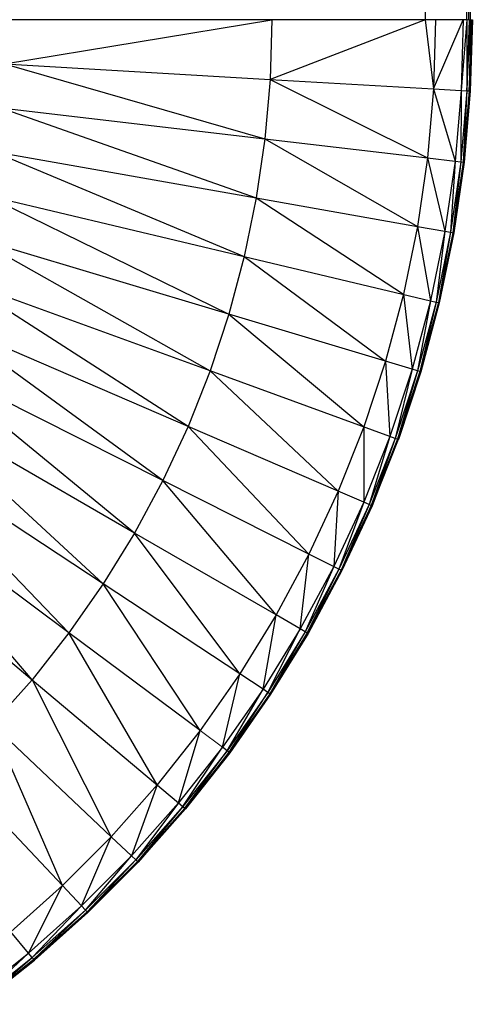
# Paper-space layout '_Back' of a CAD drawing. Header units: millimetres. Extents: x -1300 to 0, y 0 to 650.
# Tile 64 of 94: x -10 to 0, y 5 to 26. Entities that reach past the tile are written whole.
import ezdxf

# ---------------------------------------------------------------- set-up
doc = ezdxf.new("R2010")
doc.units = ezdxf.units.MM

psp = doc.layouts.new('_Back')

# ---------------------------------------------------------------- linework, layer by layer
at = {"color": 7, "linetype": 'Continuous', "lineweight": 25}
for p, q in [((-1.173, 624.049), (-1.173, 26.301)), ((-0.284, 624.049), (-1.173, 26.301)), ((-0.284, 26.301), (-0.284, 624.049)), ((-0.241, 26.301), (-0.284, 624.049)), ((-0.241, 26.301), (-0.241, 624.049)), ((-0.207, 26.301), (-0.241, 624.049)), ((-0.207, 26.301), (-0.207, 624.049)), ((-0.273, 26.301), (-15.024, 26.301)), ((-10.138, 25.36), (-4.44, 26.301)), ((-4.44, 26.301), (-4.477, 25.03)), ((-1.173, 26.301), (-4.477, 25.03)), ((-1.173, 26.301), (-0.996, 24.827)), ((-0.953, 26.301), (-0.996, 24.827)), ((-0.996, 24.827), (-0.36, 26.301)), ((-0.36, 26.301), (-0.404, 24.793)), ((-0.284, 26.301), (-0.404, 24.793)), ((-0.284, 26.301), (-0.281, 24.785)), ((-0.237, 26.301), (-0.281, 24.785)), ((-0.281, 24.785), (-0.207, 26.301)), ((-0.207, 26.301), (-0.231, 24.783)), ((-0.187, 26.301), (-0.231, 24.783)), ((-0.231, 24.783), (-0.166, 26.301)), ((-0.166, 26.301), (-0.211, 24.781)), ((-10.138, 25.36), (-4.588, 23.763)), ((-10.138, 25.36), (-4.477, 25.03)), ((-4.477, 25.03), (-4.588, 23.763)), ((-4.477, 25.03), (-0.996, 24.827)), ((-4.477, 25.03), (-1.125, 23.358)), ((-0.996, 24.827), (-1.125, 23.358)), ((-0.996, 24.827), (-0.404, 24.793)), ((-0.996, 24.827), (-0.535, 23.289)), ((-0.404, 24.793), (-0.535, 23.289)), ((-0.404, 24.793), (-0.414, 23.275)), ((-0.281, 24.785), (-0.414, 23.275)), ((-0.404, 24.793), (-0.281, 24.785)), ((-0.281, 24.785), (-0.363, 23.269)), ((-0.231, 24.783), (-0.363, 23.269)), ((-0.231, 24.783), (-0.343, 23.267)), ((-0.211, 24.781), (-0.343, 23.267)), ((-0.281, 24.785), (-0.231, 24.783)), ((-0.231, 24.783), (-0.211, 24.781)), ((-10.22, 24.421), (-4.588, 23.763)), ((-10.22, 24.421), (-4.772, 22.505)), ((-4.588, 23.763), (-4.772, 22.505)), ((-4.588, 23.763), (-1.125, 23.358)), ((-4.588, 23.763), (-1.339, 21.899)), ((-10.356, 23.489), (-4.772, 22.505)), ((-10.356, 23.489), (-5.029, 21.259)), ((-1.125, 23.358), (-1.339, 21.899)), ((-1.125, 23.358), (-0.535, 23.289)), ((-1.125, 23.358), (-0.754, 21.796)), ((-0.535, 23.289), (-0.754, 21.796)), ((-0.535, 23.289), (-0.633, 21.775)), ((-0.414, 23.275), (-0.633, 21.775)), ((-0.414, 23.275), (-0.584, 21.766)), ((-0.363, 23.269), (-0.584, 21.766)), ((-0.363, 23.269), (-0.564, 21.763)), ((-0.535, 23.289), (-0.414, 23.275)), ((-0.414, 23.275), (-0.363, 23.269)), ((-0.363, 23.269), (-0.343, 23.267)), ((-0.343, 23.267), (-0.564, 21.763)), ((-10.547, 22.567), (-5.029, 21.259)), ((-10.547, 22.567), (-5.358, 20.031)), ((-4.772, 22.505), (-5.029, 21.259)), ((-4.772, 22.505), (-1.637, 20.455)), ((-4.772, 22.505), (-1.339, 21.899)), ((-1.339, 21.899), (-1.637, 20.455)), ((-1.339, 21.899), (-1.059, 20.318)), ((-1.339, 21.899), (-0.754, 21.796)), ((-5.358, 20.031), (-10.791, 21.657)), ((-10.791, 21.657), (-5.758, 18.824)), ((-0.754, 21.796), (-1.059, 20.318)), ((-0.754, 21.796), (-0.94, 20.29)), ((-0.633, 21.775), (-0.94, 20.29)), ((-0.633, 21.775), (-0.891, 20.279)), ((-0.584, 21.766), (-0.891, 20.279)), ((-0.584, 21.766), (-0.871, 20.274)), ((-0.564, 21.763), (-0.871, 20.274)), ((-0.754, 21.796), (-0.633, 21.775)), ((-0.633, 21.775), (-0.584, 21.766)), ((-0.584, 21.766), (-0.564, 21.763)), ((-5.029, 21.259), (-5.358, 20.031)), ((-5.029, 21.259), (-2.018, 19.031)), ((-5.029, 21.259), (-1.059, 20.318)), ((-5.758, 18.824), (-11.087, 20.763)), ((-6.228, 17.642), (-11.087, 20.763)), ((-1.637, 20.455), (-2.018, 19.031)), ((-1.637, 20.455), (-1.449, 18.861)), ((-1.059, 20.318), (-1.449, 18.861)), ((-1.059, 20.318), (-1.332, 18.826)), ((-0.94, 20.29), (-1.332, 18.826)), ((-0.94, 20.29), (-1.284, 18.811)), ((-0.891, 20.279), (-1.284, 18.811)), ((-0.891, 20.279), (-1.264, 18.805)), ((-0.871, 20.274), (-1.264, 18.805)), ((-1.059, 20.318), (-0.94, 20.29)), ((-0.94, 20.29), (-0.891, 20.279)), ((-0.891, 20.279), (-0.871, 20.274)), ((-5.358, 20.031), (-5.758, 18.824)), ((-2.018, 19.031), (-5.358, 20.031)), ((-5.358, 20.031), (-2.482, 17.632)), ((-6.765, 16.49), (-11.434, 19.888)), ((-6.228, 17.642), (-11.434, 19.888)), ((-7.369, 15.37), (-11.833, 19.035)), ((-6.765, 16.49), (-11.833, 19.035)), ((-2.018, 19.031), (-2.482, 17.632)), ((-2.018, 19.031), (-1.924, 17.428)), ((-1.449, 18.861), (-2.018, 19.031)), ((-5.758, 18.824), (-6.228, 17.642)), ((-1.924, 17.428), (-5.758, 18.824)), ((-5.758, 18.824), (-3.026, 16.261)), ((-1.449, 18.861), (-1.924, 17.428)), ((-1.449, 18.861), (-1.809, 17.387)), ((-1.332, 18.826), (-1.809, 17.387)), ((-1.332, 18.826), (-1.762, 17.369)), ((-1.284, 18.811), (-1.762, 17.369)), ((-1.264, 18.805), (-1.743, 17.362)), ((-1.332, 18.826), (-1.449, 18.861)), ((-1.284, 18.811), (-1.332, 18.826)), ((-1.264, 18.805), (-1.284, 18.811)), ((-7.369, 15.37), (-12.471, 18.316)), ((-8.036, 14.288), (-12.28, 18.206)), ((-6.228, 17.642), (-6.765, 16.49)), ((-3.65, 14.925), (-6.228, 17.642)), ((-3.026, 16.261), (-6.228, 17.642)), ((-2.482, 17.632), (-3.026, 16.261)), ((-2.482, 17.632), (-2.481, 16.026)), ((-8.036, 14.288), (-12.774, 17.404)), ((-8.766, 13.246), (-12.774, 17.404)), ((-1.924, 17.428), (-2.481, 16.026)), ((-1.924, 17.428), (-2.369, 15.978)), ((-1.809, 17.387), (-1.924, 17.428)), ((-1.809, 17.387), (-2.369, 15.978)), ((-1.809, 17.387), (-2.323, 15.958)), ((-1.762, 17.369), (-2.323, 15.958)), ((-1.762, 17.369), (-2.304, 15.95)), ((-1.762, 17.369), (-1.809, 17.387)), ((-8.766, 13.246), (-13.314, 16.633)), ((-9.554, 12.249), (-13.314, 16.633)), ((-6.765, 16.49), (-7.369, 15.37)), ((-4.349, 13.627), (-6.765, 16.49)), ((-3.65, 14.925), (-6.765, 16.49)), ((-3.026, 16.261), (-3.65, 14.925)), ((-3.026, 16.261), (-3.119, 14.658)), ((-2.481, 16.026), (-3.026, 16.261)), ((-2.481, 16.026), (-3.119, 14.658)), ((-2.481, 16.026), (-3.01, 14.604)), ((-2.369, 15.978), (-3.01, 14.604)), ((-2.369, 15.978), (-2.965, 14.581)), ((-2.323, 15.958), (-2.965, 14.581)), ((-2.323, 15.958), (-2.946, 14.572)), ((-2.304, 15.95), (-2.946, 14.572)), ((-2.369, 15.978), (-2.481, 16.026)), ((-2.323, 15.958), (-2.369, 15.978)), ((-2.304, 15.95), (-2.323, 15.958)), ((-13.898, 15.894), (-9.554, 12.249)), ((-7.369, 15.37), (-8.036, 14.288)), ((-4.349, 13.627), (-7.369, 15.37)), ((-5.123, 12.372), (-7.369, 15.37)), ((-3.65, 14.925), (-4.349, 13.627)), ((-3.835, 13.33), (-3.65, 14.925)), ((-3.01, 14.604), (-3.65, 14.925)), ((-3.119, 14.658), (-3.835, 13.33)), ((-3.119, 14.658), (-3.729, 13.269)), ((-3.01, 14.604), (-3.729, 13.269)), ((-3.01, 14.604), (-3.686, 13.244)), ((-2.965, 14.581), (-3.686, 13.244)), ((-2.965, 14.581), (-3.668, 13.234)), ((-2.946, 14.572), (-3.668, 13.234)), ((-2.965, 14.581), (-3.01, 14.604)), ((-2.946, 14.572), (-2.965, 14.581)), ((-8.036, 14.288), (-8.766, 13.246)), ((-5.123, 12.372), (-8.036, 14.288)), ((-5.969, 11.164), (-8.036, 14.288)), ((-4.349, 13.627), (-5.123, 12.372)), ((-4.627, 12.046), (-4.349, 13.627)), ((-3.835, 13.33), (-4.349, 13.627)), ((-8.766, 13.246), (-9.554, 12.249)), ((-5.969, 11.164), (-8.766, 13.246)), ((-6.884, 10.008), (-8.766, 13.246)), ((-3.835, 13.33), (-4.627, 12.046)), ((-4.525, 11.979), (-3.835, 13.33)), ((-3.729, 13.269), (-4.525, 11.979)), ((-3.729, 13.269), (-4.483, 11.951)), ((-3.686, 13.244), (-4.483, 11.951)), ((-3.686, 13.244), (-4.466, 11.94)), ((-3.668, 13.234), (-4.466, 11.94)), ((-3.729, 13.269), (-3.835, 13.33)), ((-3.686, 13.244), (-3.729, 13.269)), ((-5.123, 12.372), (-5.969, 11.164)), ((-5.493, 10.81), (-5.123, 12.372)), ((-4.627, 12.046), (-5.123, 12.372)), ((-9.554, 12.249), (-6.429, 9.626)), ((-9.554, 12.249), (-7.864, 8.906)), ((-4.627, 12.046), (-5.493, 10.81)), ((-5.395, 10.737), (-4.627, 12.046)), ((-4.525, 11.979), (-5.395, 10.737)), ((-5.354, 10.707), (-4.525, 11.979)), ((-4.483, 11.951), (-5.354, 10.707)), ((-4.483, 11.951), (-5.338, 10.695)), ((-4.525, 11.979), (-4.627, 12.046)), ((-4.483, 11.951), (-4.525, 11.979)), ((-4.466, 11.94), (-4.483, 11.951)), ((-4.466, 11.94), (-5.338, 10.695)), ((-7.864, 8.906), (-10.4, 11.299)), ((-8.906, 7.864), (-10.4, 11.299)), ((-5.969, 11.164), (-6.884, 10.008)), ((-6.429, 9.626), (-5.969, 11.164)), ((-5.493, 10.81), (-6.429, 9.626)), ((-6.335, 9.548), (-5.493, 10.81)), ((-5.395, 10.737), (-6.335, 9.548)), ((-6.296, 9.515), (-5.395, 10.737)), ((-5.354, 10.707), (-6.296, 9.515)), ((-6.281, 9.502), (-5.354, 10.707)), ((-5.338, 10.695), (-6.281, 9.502)), ((-5.395, 10.737), (-5.493, 10.81)), ((-5.354, 10.707), (-5.395, 10.737)), ((-5.338, 10.695), (-5.354, 10.707)), ((-8.906, 7.864), (-11.299, 10.4)), ((-6.884, 10.008), (-7.864, 8.906)), ((-6.884, 10.008), (-7.432, 8.499)), ((-6.429, 9.626), (-7.432, 8.499)), ((-6.429, 9.626), (-7.343, 8.415)), ((-6.335, 9.548), (-7.343, 8.415)), ((-6.335, 9.548), (-7.306, 8.38)), ((-6.296, 9.515), (-7.306, 8.38)), ((-6.296, 9.515), (-7.291, 8.366)), ((-6.281, 9.502), (-7.291, 8.366)), ((-6.429, 9.626), (-6.335, 9.548)), ((-6.335, 9.548), (-6.296, 9.515)), ((-6.296, 9.515), (-6.281, 9.502)), ((-8.906, 7.864), (-7.864, 8.906)), ((-8.499, 7.432), (-7.864, 8.906)), ((-7.432, 8.499), (-7.864, 8.906)), ((-8.499, 7.432), (-7.432, 8.499)), ((-8.415, 7.343), (-7.432, 8.499)), ((-8.415, 7.343), (-7.343, 8.415)), ((-8.38, 7.306), (-7.343, 8.415)), ((-7.306, 8.38), (-7.343, 8.415)), ((-8.38, 7.306), (-7.306, 8.38)), ((-8.366, 7.291), (-7.306, 8.38)), ((-8.366, 7.291), (-7.291, 8.366)), ((-7.291, 8.366), (-7.306, 8.38)), ((-10.008, 6.884), (-8.906, 7.864)), ((-9.626, 6.429), (-8.906, 7.864)), ((-8.499, 7.432), (-8.906, 7.864)), ((-9.626, 6.429), (-8.499, 7.432)), ((-9.548, 6.335), (-8.499, 7.432)), ((-9.548, 6.335), (-8.415, 7.343)), ((-9.515, 6.296), (-8.415, 7.343)), ((-8.415, 7.343), (-8.499, 7.432)), ((-8.38, 7.306), (-8.415, 7.343)), ((-9.515, 6.296), (-8.38, 7.306)), ((-9.502, 6.281), (-8.38, 7.306)), ((-9.502, 6.281), (-8.366, 7.291)), ((-8.366, 7.291), (-8.38, 7.306)), ((-9.626, 6.429), (-10.008, 6.884)), ((-10.81, 5.493), (-9.626, 6.429)), ((-10.737, 5.395), (-9.626, 6.429)), ((-10.737, 5.395), (-9.548, 6.335)), ((-10.707, 5.354), (-9.548, 6.335)), ((-10.707, 5.354), (-9.515, 6.296)), ((-10.695, 5.338), (-9.515, 6.296)), ((-9.548, 6.335), (-9.626, 6.429)), ((-9.515, 6.296), (-9.548, 6.335)), ((-9.502, 6.281), (-9.515, 6.296)), ((-10.695, 5.338), (-9.502, 6.281))]:
    psp.add_line(p, q, dxfattribs=at)
at = {"color": 142, "linetype": 'Continuous', "lineweight": 18, "true_color": 0x0080c0}
for p, q in [((-0.273, 26.301), (-0.241, 26.301)), ((-0.241, 26.301), (-0.166, 26.301)), ((-1.284, 18.811), (-1.743, 17.362)), ((-1.743, 17.362), (-2.304, 15.95)), ((-1.743, 17.362), (-1.762, 17.369)), ((-3.668, 13.234), (-3.686, 13.244)), ((-9.554, 12.249), (-10.4, 11.299)), ((-5.493, 10.81), (-5.969, 11.164)), ((-7.343, 8.415), (-7.432, 8.499))]:
    psp.add_line(p, q, dxfattribs=at)

doc.saveas('drawing.dxf')
